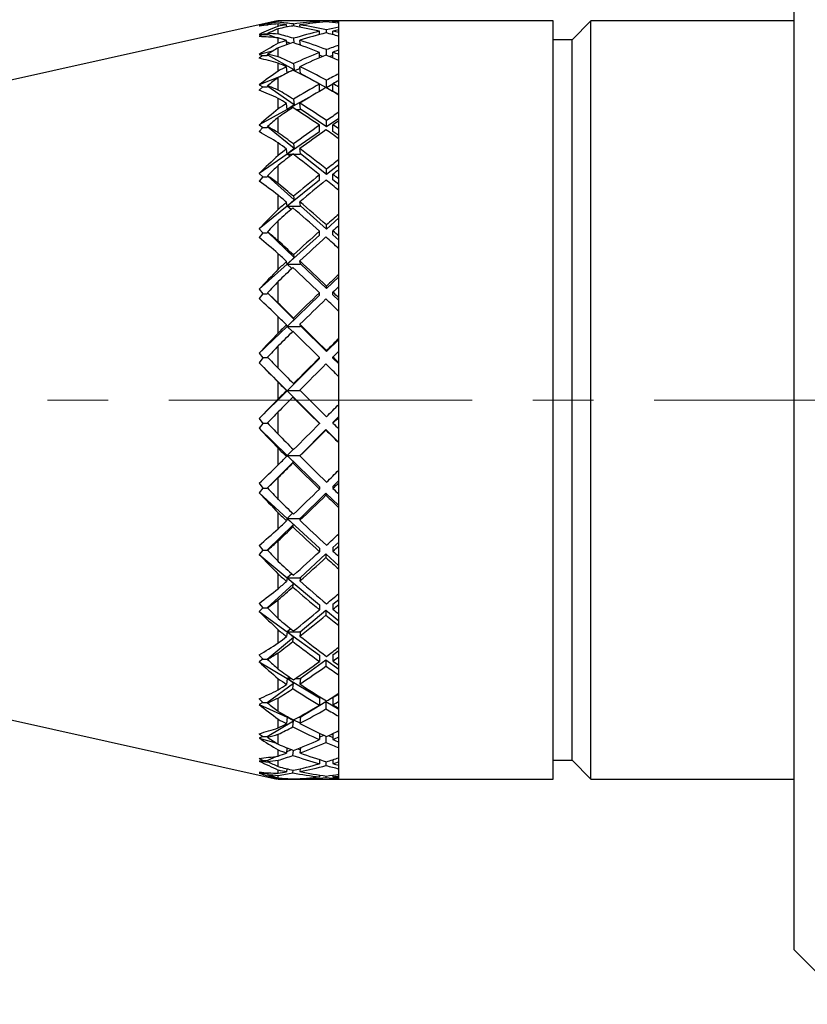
# Model space of a CAD drawing. Header units: inches. Extents: x 3 to 31.1, y 0.5 to 21.8.
# Tile 9 of 20: x 5.2 to 6.5, y 10.2 to 11.8. Entities that reach past the tile are written whole.
import ezdxf

# ---------------------------------------------------------------- set-up
doc = ezdxf.new("R2010")
doc.units = ezdxf.units.IN
doc.header["$MEASUREMENT"] = 0
doc.linetypes.add('CENTERX2', pattern=[0.8, 0.5, -0.1, 0.1, -0.1])

msp = doc.modelspace()

# ---------------------------------------------------------------- linework, layer by layer
at = {"color": 7, "linetype": 'Continuous', "lineweight": 25}
for p, q in [((6.5025, 10.2864), (6.5025, 12.0989)), ((5.6503, 11.8172), (3.882, 11.4252)), ((5.6347, 11.811), (5.6344, 11.8126)), ((5.652, 11.8151), (5.652, 11.8173)), ((5.652, 11.8084), (5.652, 11.8125)), ((5.6812, 11.8176), (5.6714, 11.8176)), ((5.752, 11.8176), (5.7042, 11.8176)), ((5.7202, 11.8147), (5.7202, 11.8164)), ((5.7317, 11.8156), (5.7317, 11.817)), ((5.7423, 11.8146), (5.7423, 11.8165)), ((6.1051, 11.8176), (5.752, 11.8176)), ((5.752, 11.2902), (5.752, 11.8176)), ((5.752, 11.8176), (5.752, 11.8176)), ((5.752, 11.8158), (5.752, 11.817)), ((5.752, 11.8068), (5.752, 11.8136)), ((6.1051, 11.2902), (6.1051, 11.8176)), ((6.1676, 11.8176), (6.1364, 11.7864)), ((6.5025, 11.8176), (6.1676, 11.8176)), ((6.1676, 11.2902), (6.1676, 11.8176)), ((5.6207, 11.8099), (5.6268, 11.8108)), ((5.6268, 11.8108), (5.6207, 11.8089)), ((5.6268, 11.8108), (5.6338, 11.8108)), ((5.6338, 11.8108), (5.6347, 11.811)), ((5.6347, 11.7951), (5.6344, 11.7966)), ((5.6356, 11.8108), (5.6347, 11.811)), ((5.652, 11.7958), (5.652, 11.8044)), ((5.666, 11.8071), (5.6657, 11.8106)), ((5.6772, 11.8122), (5.6775, 11.8087)), ((5.6882, 11.8069), (5.6878, 11.8108)), ((5.7202, 11.7948), (5.7202, 11.8002)), ((5.7317, 11.7973), (5.7317, 11.8028)), ((5.7423, 11.7946), (5.7423, 11.8004)), ((5.752, 11.798), (5.752, 11.8026)), ((5.6345, 11.7961), (5.6207, 11.7952)), ((5.6207, 11.7952), (5.6268, 11.7947)), ((5.6268, 11.7947), (5.6207, 11.7915)), ((5.6268, 11.7947), (5.6338, 11.7947)), ((5.6338, 11.7947), (5.6347, 11.7951)), ((5.6484, 11.7896), (5.6347, 11.7951)), ((5.652, 11.7805), (5.652, 11.7893)), ((5.6663, 11.7781), (5.6657, 11.7851)), ((5.6721, 11.7801), (5.6659, 11.7826)), ((5.6772, 11.7886), (5.6779, 11.781)), ((5.6886, 11.7774), (5.6878, 11.7853)), ((5.752, 11.7774), (5.752, 11.7919)), ((6.1364, 11.7864), (6.1051, 11.7864)), ((6.1364, 11.2853), (6.1364, 11.7864)), ((5.6428, 11.7674), (5.6207, 11.7622)), ((5.652, 11.7582), (5.652, 11.7729)), ((5.6885, 11.7781), (5.6872, 11.7778)), ((5.7202, 11.7566), (5.7202, 11.7654)), ((5.7317, 11.7607), (5.7317, 11.77)), ((5.7423, 11.7562), (5.7423, 11.7658)), ((5.752, 11.7619), (5.752, 11.7696)), ((5.6207, 11.7622), (5.6268, 11.7603)), ((5.6268, 11.7603), (5.6207, 11.7559)), ((5.6268, 11.7603), (5.6338, 11.7603)), ((5.6338, 11.7603), (5.6347, 11.7608)), ((5.6347, 11.7608), (5.6344, 11.7623)), ((5.6782, 11.7368), (5.6347, 11.7608)), ((5.652, 11.7348), (5.652, 11.7479)), ((5.7253, 11.7588), (5.7202, 11.7609)), ((5.7423, 11.7606), (5.7371, 11.7585)), ((5.752, 11.7303), (5.752, 11.752)), ((5.6667, 11.7315), (5.6657, 11.7415)), ((5.6782, 11.7368), (5.6769, 11.736)), ((5.6772, 11.7469), (5.6782, 11.7368)), ((5.6881, 11.7389), (5.6787, 11.7351)), ((5.6889, 11.7309), (5.6878, 11.7419)), ((5.6568, 11.7264), (5.6207, 11.7119)), ((5.652, 11.7034), (5.652, 11.7238)), ((5.6881, 11.7304), (5.6889, 11.7309)), ((5.7317, 11.7072), (5.6889, 11.7309)), ((5.7317, 11.7072), (5.7317, 11.7196)), ((5.752, 11.7084), (5.752, 11.7191)), ((5.6207, 11.7119), (5.6268, 11.7087)), ((5.6268, 11.7087), (5.6207, 11.7031)), ((5.6268, 11.7087), (5.6338, 11.7087)), ((5.6338, 11.7087), (5.6347, 11.7093)), ((5.6347, 11.7093), (5.6344, 11.7106)), ((5.6782, 11.6793), (5.6347, 11.7093)), ((5.7202, 11.7013), (5.7202, 11.7133)), ((5.7423, 11.7131), (5.7317, 11.7072)), ((5.7423, 11.7013), (5.7423, 11.7138)), ((5.752, 11.696), (5.7423, 11.7013)), ((5.652, 11.6725), (5.652, 11.6897)), ((5.7075, 11.6938), (5.6668, 11.6713)), ((5.6772, 11.6884), (5.6782, 11.6793)), ((5.752, 11.6668), (5.752, 11.6951)), ((5.6668, 11.6713), (5.6207, 11.6458)), ((5.6668, 11.6713), (5.6657, 11.6812)), ((5.6782, 11.6793), (5.6668, 11.6713)), ((5.6668, 11.6713), (5.6713, 11.6713)), ((5.6692, 11.67), (5.6668, 11.6713)), ((5.6813, 11.6713), (5.688, 11.6713)), ((5.6889, 11.672), (5.6878, 11.6818)), ((5.688, 11.6713), (5.6889, 11.672)), ((5.7317, 11.6425), (5.6889, 11.672)), ((5.652, 11.6331), (5.652, 11.6586)), ((5.752, 11.6565), (5.7317, 11.6425)), ((5.7317, 11.6425), (5.7317, 11.6533)), ((5.752, 11.6393), (5.752, 11.6527)), ((5.6207, 11.6458), (5.6268, 11.6414)), ((5.6268, 11.6414), (5.6207, 11.6349)), ((5.6268, 11.6414), (5.6338, 11.6414)), ((5.6338, 11.6414), (5.6347, 11.6421)), ((5.6347, 11.6421), (5.6344, 11.6432)), ((5.6782, 11.6071), (5.6347, 11.6421)), ((5.7202, 11.6345), (5.6668, 11.5978)), ((5.7202, 11.6345), (5.7202, 11.6454)), ((5.7423, 11.6352), (5.7423, 11.646)), ((5.752, 11.6285), (5.7423, 11.6352)), ((5.752, 11.5889), (5.752, 11.6229)), ((5.652, 11.5957), (5.652, 11.6164)), ((5.6668, 11.5978), (5.6657, 11.6061)), ((5.6782, 11.6071), (5.6668, 11.5978)), ((5.6772, 11.6147), (5.6782, 11.6071)), ((5.6889, 11.5985), (5.6878, 11.6068)), ((5.6668, 11.5978), (5.6207, 11.566)), ((5.6668, 11.5978), (5.6759, 11.5978)), ((5.6715, 11.5944), (5.6668, 11.5978)), ((5.6768, 11.5978), (5.688, 11.5978)), ((5.688, 11.5978), (5.6889, 11.5985)), ((5.7317, 11.5641), (5.6889, 11.5985)), ((5.652, 11.5495), (5.652, 11.5792)), ((5.752, 11.5804), (5.7317, 11.5641)), ((5.7317, 11.5641), (5.7317, 11.5729)), ((5.752, 11.5566), (5.752, 11.5722)), ((5.6207, 11.566), (5.6268, 11.5604)), ((5.6268, 11.5604), (5.6207, 11.5532)), ((5.6268, 11.5604), (5.6338, 11.5604)), ((5.6338, 11.5604), (5.6347, 11.5612)), ((5.6347, 11.5612), (5.6344, 11.5622)), ((5.6782, 11.5223), (5.6347, 11.5612)), ((5.7202, 11.5548), (5.6668, 11.5119)), ((5.7202, 11.5548), (5.7202, 11.5637)), ((5.7423, 11.5556), (5.7423, 11.5645)), ((5.752, 11.5477), (5.7423, 11.5556)), ((5.752, 11.4989), (5.752, 11.5376)), ((5.652, 11.5067), (5.652, 11.5301)), ((5.6782, 11.5223), (5.6668, 11.5119)), ((5.6772, 11.5283), (5.6782, 11.5223)), ((5.6668, 11.5119), (5.6207, 11.4748)), ((5.6668, 11.5119), (5.6657, 11.5185)), ((5.6668, 11.5119), (5.688, 11.5119)), ((5.6732, 11.5066), (5.6668, 11.5119)), ((5.6889, 11.5127), (5.6878, 11.5193)), ((5.688, 11.5119), (5.6889, 11.5127)), ((5.7317, 11.4744), (5.6889, 11.5127)), ((5.652, 11.4549), (5.652, 11.488)), ((5.752, 11.4926), (5.7317, 11.4744)), ((5.6207, 11.4748), (5.6268, 11.4683)), ((5.7317, 11.4744), (5.7317, 11.481)), ((5.752, 11.4629), (5.752, 11.4802)), ((5.6268, 11.4683), (5.6207, 11.4605)), ((5.6268, 11.4683), (5.6338, 11.4683)), ((5.6338, 11.4683), (5.6347, 11.4692)), ((5.6347, 11.4692), (5.6344, 11.4699)), ((5.6782, 11.4274), (5.6347, 11.4692)), ((5.7202, 11.4641), (5.6668, 11.4163)), ((5.7202, 11.4641), (5.7202, 11.4708)), ((5.7423, 11.4649), (5.7423, 11.4716)), ((5.752, 11.4562), (5.7423, 11.4649)), ((5.752, 11.3997), (5.752, 11.4419)), ((5.652, 11.4081), (5.652, 11.4337)), ((5.6782, 11.4274), (5.6668, 11.4163)), ((5.6772, 11.4316), (5.6782, 11.4274)), ((5.6668, 11.4163), (5.6207, 11.375)), ((5.6668, 11.4163), (5.6657, 11.4209)), ((5.6668, 11.4163), (5.688, 11.4163)), ((5.6745, 11.4093), (5.6668, 11.4163)), ((5.6889, 11.4172), (5.6878, 11.4218)), ((5.688, 11.4163), (5.6889, 11.4172)), ((5.7317, 11.3762), (5.6889, 11.4172)), ((5.752, 11.3956), (5.7317, 11.3762)), ((5.6207, 11.375), (5.6268, 11.3678)), ((5.652, 11.3524), (5.652, 11.3879)), ((5.7317, 11.3762), (5.7317, 11.3804)), ((5.752, 11.3609), (5.752, 11.3795)), ((5.6268, 11.3678), (5.6207, 11.3597)), ((5.6268, 11.3678), (5.6338, 11.3678)), ((5.6338, 11.3678), (5.6347, 11.3687)), ((5.6347, 11.3687), (5.6344, 11.3691)), ((5.6782, 11.3254), (5.6347, 11.3687)), ((5.7202, 11.3651), (5.6668, 11.3139)), ((5.7202, 11.3651), (5.7202, 11.3693)), ((5.7423, 11.366), (5.7423, 11.3702)), ((5.752, 11.3567), (5.7423, 11.366)), ((5.652, 11.3029), (5.652, 11.3299)), ((5.6772, 11.3277), (5.6782, 11.3254)), ((5.752, 11.2941), (5.752, 11.3386)), ((5.6668, 11.3139), (5.6207, 11.2697)), ((5.6668, 11.3139), (5.6657, 11.3164)), ((5.6782, 11.3254), (5.6668, 11.3139)), ((5.6668, 11.3139), (5.688, 11.3139)), ((5.6756, 11.3053), (5.6668, 11.3139)), ((5.6889, 11.3148), (5.6878, 11.3173)), ((5.688, 11.3139), (5.6889, 11.3148)), ((5.7317, 11.2723), (5.6889, 11.3148)), ((5.652, 11.2451), (5.652, 11.2818)), ((5.752, 11.2925), (5.7317, 11.2723)), ((5.752, 10.5676), (5.752, 11.2902)), ((6.1051, 10.5676), (6.1051, 11.2902)), ((6.1364, 10.5989), (6.1364, 11.2853)), ((6.1676, 10.5676), (6.1676, 11.2902)), ((5.6207, 11.2697), (5.6268, 11.2619)), ((5.6268, 11.2619), (5.6207, 11.2539)), ((5.6338, 11.2619), (5.6268, 11.2619)), ((5.6347, 11.2628), (5.6338, 11.2619)), ((5.7202, 11.2609), (5.6668, 11.2078)), ((5.7202, 11.2609), (5.7202, 11.2626)), ((5.7317, 11.2723), (5.7317, 11.274)), ((5.7423, 11.2618), (5.7423, 11.2635)), ((5.752, 11.2521), (5.7423, 11.2618)), ((5.752, 11.2538), (5.752, 11.2731)), ((5.6207, 11.2539), (5.6668, 11.2078)), ((5.752, 11.1855), (5.752, 11.2308)), ((5.652, 11.1944), (5.652, 11.2219)), ((5.6668, 11.2078), (5.6782, 11.2194)), ((5.6782, 11.2194), (5.6772, 11.2197)), ((5.6668, 11.2078), (5.6207, 11.162)), ((5.6657, 11.2082), (5.6668, 11.2078)), ((5.6668, 11.2078), (5.6773, 11.1972)), ((5.6668, 11.2078), (5.7202, 11.1546)), ((5.688, 11.2078), (5.6668, 11.2078)), ((5.6773, 11.1972), (5.6763, 11.1975)), ((5.6885, 11.2084), (5.688, 11.2078)), ((5.652, 11.1361), (5.652, 11.173)), ((5.7423, 11.1555), (5.752, 11.1652)), ((5.752, 11.1449), (5.752, 11.1643)), ((5.6207, 11.162), (5.6268, 11.154)), ((5.6268, 11.154), (5.6207, 11.1461)), ((5.6338, 11.154), (5.6268, 11.154)), ((5.6345, 11.1547), (5.6338, 11.154)), ((5.7202, 11.1546), (5.7202, 11.1536)), ((5.7423, 11.1555), (5.7423, 11.1546)), ((5.6207, 11.1461), (5.6668, 11.1013)), ((5.688, 11.1013), (5.7308, 11.144)), ((5.7308, 11.144), (5.7308, 11.1431)), ((5.7308, 11.144), (5.752, 11.1228)), ((5.752, 11.0771), (5.752, 11.1219)), ((5.652, 11.0858), (5.652, 11.1131)), ((5.6668, 11.1013), (5.6657, 11.0994)), ((5.6769, 11.1112), (5.6668, 11.1013)), ((5.6773, 11.0906), (5.6668, 11.1013)), ((5.6668, 11.1013), (5.7202, 11.0494)), ((5.6668, 11.1013), (5.688, 11.1013)), ((5.6889, 11.1022), (5.6878, 11.1003)), ((5.688, 11.1013), (5.6889, 11.1022)), ((5.6338, 11.0472), (5.6773, 11.0906)), ((5.6763, 11.0889), (5.6773, 11.0906)), ((5.6207, 11.0553), (5.6268, 11.0472)), ((5.652, 11.0289), (5.652, 11.0648)), ((5.7423, 11.0503), (5.752, 11.0598)), ((5.7423, 11.0503), (5.7423, 11.0468)), ((5.752, 11.0374), (5.752, 11.0563)), ((5.6268, 11.0472), (5.6207, 11.0398)), ((5.6207, 11.0398), (5.6668, 10.9976)), ((5.6268, 11.0472), (5.6338, 11.0472)), ((5.6338, 11.0472), (5.6347, 11.0481)), ((5.6347, 11.0481), (5.6344, 11.0477)), ((5.688, 10.9976), (5.7308, 11.0391)), ((5.7202, 11.0494), (5.7202, 11.0459)), ((5.7308, 11.0391), (5.752, 11.0185)), ((5.7308, 11.0391), (5.7308, 11.0356)), ((5.652, 10.9805), (5.652, 11.0066)), ((5.6758, 11.0059), (5.6668, 10.9976)), ((5.752, 10.9722), (5.752, 11.0152)), ((5.6338, 10.9449), (5.6773, 10.9872)), ((5.6668, 10.9976), (5.6657, 10.9935)), ((5.6668, 10.9976), (5.688, 10.9976)), ((5.6773, 10.9872), (5.6668, 10.9976)), ((5.6668, 10.9976), (5.7202, 10.9486)), ((5.6763, 10.9835), (5.6773, 10.9872)), ((5.6889, 10.9984), (5.6878, 10.9944)), ((5.688, 10.9976), (5.6889, 10.9984)), ((3.882, 10.96), (5.6503, 10.568)), ((5.6207, 10.9527), (5.6268, 10.9449)), ((5.652, 10.9267), (5.652, 10.9605)), ((5.7423, 10.9495), (5.752, 10.9584)), ((5.6268, 10.9449), (5.6207, 10.9381)), ((5.6207, 10.9381), (5.6668, 10.8997)), ((5.6268, 10.9449), (5.6338, 10.9449)), ((5.6338, 10.9449), (5.6347, 10.9457)), ((5.6347, 10.9457), (5.6344, 10.9451)), ((5.688, 10.8997), (5.7308, 10.9389)), ((5.7202, 10.9486), (5.7202, 10.9426)), ((5.7308, 10.9389), (5.752, 10.9195)), ((5.7308, 10.9389), (5.7308, 10.933)), ((5.7423, 10.9495), (5.7423, 10.9435)), ((5.752, 10.9346), (5.752, 10.9524)), ((5.652, 10.8817), (5.652, 10.9058)), ((5.6745, 10.9063), (5.6668, 10.8997)), ((5.752, 10.8739), (5.752, 10.9138)), ((5.6338, 10.8501), (5.6773, 10.8899)), ((5.6668, 10.8997), (5.6657, 10.8937)), ((5.6668, 10.8997), (5.688, 10.8997)), ((5.6773, 10.8899), (5.6668, 10.8997)), ((5.6668, 10.8997), (5.7202, 10.8553)), ((5.6763, 10.8844), (5.6773, 10.8899)), ((5.6889, 10.9005), (5.6878, 10.8945)), ((5.688, 10.8997), (5.6889, 10.9005)), ((5.6207, 10.8575), (5.6268, 10.8501)), ((5.652, 10.8325), (5.652, 10.8633)), ((5.7202, 10.8553), (5.7202, 10.847)), ((5.7423, 10.856), (5.752, 10.8641)), ((5.7423, 10.856), (5.7423, 10.8477)), ((5.752, 10.8397), (5.752, 10.8559)), ((5.6268, 10.8501), (5.6207, 10.8442)), ((5.6207, 10.8442), (5.6668, 10.8108)), ((5.6268, 10.8501), (5.6338, 10.8501)), ((5.6338, 10.8501), (5.6347, 10.8507)), ((5.6347, 10.8507), (5.6344, 10.8499)), ((5.688, 10.8108), (5.7308, 10.8464)), ((5.7308, 10.8464), (5.752, 10.8287)), ((5.7308, 10.8464), (5.7308, 10.8382)), ((5.652, 10.7922), (5.652, 10.8138)), ((5.6668, 10.8108), (5.6657, 10.8029)), ((5.673, 10.8154), (5.6668, 10.8108)), ((5.6668, 10.8108), (5.688, 10.8108)), ((5.6773, 10.8019), (5.6668, 10.8108)), ((5.6668, 10.8108), (5.7202, 10.7721)), ((5.6889, 10.8115), (5.6878, 10.8036)), ((5.688, 10.8108), (5.6889, 10.8115)), ((5.752, 10.7854), (5.752, 10.8209)), ((5.6338, 10.7657), (5.6773, 10.8019)), ((5.6763, 10.7946), (5.6773, 10.8019)), ((5.652, 10.7493), (5.652, 10.7761)), ((5.7423, 10.7728), (5.752, 10.7798)), ((5.6268, 10.7657), (5.6207, 10.7609)), ((5.6207, 10.7609), (5.6668, 10.7335)), ((5.6268, 10.7657), (5.6338, 10.7657)), ((5.6338, 10.7657), (5.6347, 10.7662)), ((5.6347, 10.7662), (5.6344, 10.7652)), ((5.688, 10.7335), (5.7308, 10.7645)), ((5.7202, 10.7721), (5.7202, 10.7618)), ((5.7308, 10.7645), (5.752, 10.7491)), ((5.7308, 10.7645), (5.7308, 10.7542)), ((5.7423, 10.7728), (5.7423, 10.7625)), ((5.752, 10.7555), (5.752, 10.7696)), ((5.6338, 10.6942), (5.6773, 10.7257)), ((5.652, 10.715), (5.652, 10.7332)), ((5.6668, 10.7335), (5.6657, 10.724)), ((5.671, 10.736), (5.6668, 10.7335)), ((5.6668, 10.7335), (5.6746, 10.7335)), ((5.6773, 10.7257), (5.6668, 10.7335)), ((5.6668, 10.7335), (5.7202, 10.7018)), ((5.6763, 10.717), (5.6773, 10.7257)), ((5.6798, 10.7335), (5.688, 10.7335)), ((5.6889, 10.734), (5.6878, 10.7246)), ((5.688, 10.7335), (5.6889, 10.734)), ((5.752, 10.7093), (5.752, 10.7393)), ((5.6207, 10.7001), (5.6268, 10.6942)), ((5.6268, 10.6942), (5.6207, 10.6906)), ((5.6268, 10.6942), (5.6338, 10.6942)), ((5.6338, 10.6942), (5.6347, 10.6946)), ((5.6347, 10.6946), (5.6344, 10.6934)), ((5.652, 10.6795), (5.652, 10.7015)), ((5.688, 10.6701), (5.7308, 10.6955)), ((5.7202, 10.7018), (5.7202, 10.6897)), ((5.7308, 10.6955), (5.752, 10.6829)), ((5.7308, 10.6955), (5.7308, 10.6835)), ((5.7423, 10.7023), (5.752, 10.7081)), ((5.7423, 10.7023), (5.7423, 10.6903)), ((5.752, 10.6845), (5.752, 10.6961)), ((5.6207, 10.6906), (5.6668, 10.6701)), ((5.6338, 10.6379), (5.6773, 10.6638)), ((5.652, 10.6522), (5.652, 10.6666)), ((5.6668, 10.6701), (5.6657, 10.6593)), ((5.6678, 10.6706), (5.6668, 10.6701)), ((5.6668, 10.6701), (5.6686, 10.6701)), ((5.6668, 10.6701), (5.6767, 10.6657)), ((5.6773, 10.6638), (5.6668, 10.6701)), ((5.6763, 10.6538), (5.6773, 10.6638)), ((5.6773, 10.6654), (5.6879, 10.6607)), ((5.6858, 10.6701), (5.688, 10.6701)), ((5.6889, 10.6705), (5.6878, 10.6598)), ((5.688, 10.6701), (5.6889, 10.6705)), ((5.752, 10.6478), (5.752, 10.6715)), ((5.6207, 10.6427), (5.6268, 10.6379)), ((5.6268, 10.6379), (5.6207, 10.6356)), ((5.6207, 10.6356), (5.648, 10.6279)), ((5.6268, 10.6379), (5.6338, 10.6379)), ((5.6338, 10.6379), (5.6347, 10.6382)), ((5.6347, 10.6382), (5.6344, 10.6368)), ((5.652, 10.6253), (5.652, 10.6418)), ((5.7202, 10.6436), (5.7202, 10.6329)), ((5.7202, 10.6369), (5.7274, 10.6401)), ((5.7308, 10.6386), (5.7308, 10.6283)), ((5.7351, 10.6397), (5.7423, 10.6365)), ((5.7423, 10.6431), (5.7423, 10.6333)), ((5.752, 10.6291), (5.752, 10.6377)), ((5.652, 10.6059), (5.652, 10.616)), ((5.6665, 10.6193), (5.6657, 10.6108)), ((5.6659, 10.6127), (5.674, 10.6164)), ((5.6763, 10.607), (5.6771, 10.6152)), ((5.684, 10.6177), (5.6883, 10.6165)), ((5.6886, 10.6196), (5.6878, 10.6111)), ((5.752, 10.6029), (5.752, 10.6195)), ((5.6207, 10.6021), (5.6268, 10.5985)), ((5.6268, 10.5985), (5.6207, 10.5976)), ((5.6207, 10.5976), (5.6372, 10.5957)), ((5.6268, 10.5985), (5.6338, 10.5985)), ((5.6338, 10.5985), (5.6498, 10.6056)), ((5.6338, 10.5985), (5.6347, 10.5986)), ((5.6347, 10.5986), (5.6344, 10.5971)), ((5.652, 10.5884), (5.652, 10.5989)), ((5.7202, 10.6), (5.7202, 10.5931)), ((5.7308, 10.5968), (5.7308, 10.5902)), ((5.7423, 10.5998), (5.7423, 10.5934)), ((5.752, 10.5907), (5.752, 10.5962)), ((6.1051, 10.5989), (6.1364, 10.5989)), ((6.1364, 10.5989), (6.1676, 10.5676)), ((5.6207, 10.5794), (5.6268, 10.5771)), ((5.652, 10.5774), (5.652, 10.5829)), ((5.6661, 10.5849), (5.6657, 10.58)), ((5.6763, 10.578), (5.6767, 10.5825)), ((5.6882, 10.5849), (5.6878, 10.5802)), ((5.752, 10.5759), (5.752, 10.5849)), ((5.6268, 10.5771), (5.6207, 10.5776)), ((5.6268, 10.5771), (5.6338, 10.5771)), ((5.6338, 10.5771), (5.6375, 10.5781)), ((5.6338, 10.5771), (5.6347, 10.577)), ((5.6347, 10.577), (5.6344, 10.5755)), ((5.652, 10.5698), (5.652, 10.574)), ((5.652, 10.5676), (5.652, 10.5683)), ((5.6658, 10.5688), (5.6657, 10.5678)), ((5.6714, 10.5676), (5.6812, 10.5676)), ((5.6763, 10.5676), (5.6764, 10.5682)), ((5.6879, 10.5688), (5.6878, 10.5678)), ((5.7042, 10.5676), (5.752, 10.5676)), ((5.7202, 10.5745), (5.7202, 10.5715)), ((5.7308, 10.5731), (5.7308, 10.5704)), ((5.7423, 10.5744), (5.7423, 10.5716)), ((5.752, 10.5706), (5.752, 10.5728)), ((5.752, 10.5676), (5.752, 10.5688)), ((5.752, 10.5676), (6.1051, 10.5676)), ((6.1676, 10.5676), (6.5025, 10.5676)), ((6.5025, 10.2864), (6.5921, 10.1967))]:
    msp.add_line(p, q, dxfattribs=at)
at = {"color": 7, "linetype": 'CENTERX2', "lineweight": 18}
msp.add_line((11.5716, 11.1926), (3.041, 11.1926), dxfattribs=at)
at = {"color": 7, "linetype": 'Continuous', "lineweight": 25}
for centre, major_axis, ratio, start_param, end_param in [((5.8694, 11.1759), (0.5472, -0.4412), 0.888781, 2.521494, 2.571083), ((5.8694, 11.1576), (0.5494, -0.4977), 0.781668, 2.515812, 2.565401), ((5.8917, 11.1758), (0.5512, -0.4445), 0.888781, 2.553951, 2.581787), ((5.8936, 11.1573), (0.5538, -0.5017), 0.781668, 2.551068, 2.578918), ((5.7414, 11.1926), (0.466, -0.466), 0.893701, 2.412268, 2.443613), ((5.7202, 11.1926), (0.466, -0.466), 0.893701, 2.39519, 2.409397), ((5.7432, 11.1926), (0.4911, -0.4911), 0.787284, 2.343509, 2.384189), ((5.7202, 11.1926), (0.4911, -0.4911), 0.787284, 2.325002, 2.347012), ((5.7202, 11.1926), (0.4555, 0.4555), 0.939483, 0.816591, 0.88535), ((5.7202, 11.1926), (0.4555, -0.4555), 0.939483, 2.325002, 2.387387), ((5.7414, 11.1926), (0.4555, 0.4555), 0.939483, 0.833562, 0.902386), ((5.7432, 11.1926), (0.4555, -0.4555), 0.939483, 2.343439, 2.40586), ((5.7202, 11.1926), (0.4555, -0.4555), 0.939483, 2.274039, 2.30803), ((5.7202, 11.1926), (0.4555, 0.4555), 0.939483, 0.765628, 0.798154), ((5.7414, 11.1926), (0.4555, 0.4555), 0.939483, 0.79959, 0.815125), ((5.7432, 11.1926), (0.4555, -0.4555), 0.939483, 2.310932, 2.326467), ((5.8694, 11.2019), (0.5679, 0.3872), 0.933544, 1.332894, 1.382483), ((5.8917, 11.202), (0.5721, 0.39), 0.933544, 1.365351, 1.393187), ((5.8936, 11.1324), (0.578, -0.5489), 0.647714, 2.486373, 2.514222), ((5.7202, 11.1926), (0.4555, 0.4555), 0.939483, 0.903857, 0.925867), ((5.7414, 11.1926), (0.4555, 0.4555), 0.939483, 0.920893, 0.960083), ((5.7202, 11.1926), (0.4911, -0.4911), 0.787284, 2.237735, 2.307966), ((5.7202, 11.1926), (0.4911, 0.4911), 0.787284, 0.903857, 0.972616), ((5.7432, 11.1926), (0.4911, -0.4911), 0.787284, 2.256173, 2.326473), ((5.7414, 11.1926), (0.4911, 0.4911), 0.787284, 0.920829, 0.989653), ((5.7202, 11.1926), (0.4911, -0.4911), 0.787284, 2.186772, 2.220764), ((5.7202, 11.1926), (0.4911, 0.4911), 0.787284, 0.852894, 0.88542), ((5.7414, 11.1926), (0.4911, 0.4911), 0.787284, 0.886856, 0.902392), ((5.7432, 11.1926), (0.4911, -0.4911), 0.787284, 2.223666, 2.239201), ((5.8694, 11.1329), (0.5734, -0.5446), 0.647714, 2.451116, 2.500705), ((5.8694, 11.2276), (0.5494, 0.4977), 0.781668, 1.283461, 1.33305), ((5.7432, 11.1926), (0.5229, -0.5229), 0.654701, 2.256243, 2.296923), ((5.7202, 11.1926), (0.5229, -0.5229), 0.654701, 2.237735, 2.259745), ((5.7202, 11.1926), (0.4911, 0.4911), 0.787284, 0.991124, 1.013133), ((5.7414, 11.1926), (0.4911, 0.4911), 0.787284, 1.00816, 1.047349), ((5.7202, 11.1926), (0.5229, -0.5229), 0.654701, 2.150469, 2.220699), ((5.7432, 11.1926), (0.5229, -0.5229), 0.654701, 2.168906, 2.239207), ((5.8917, 11.2279), (0.5534, 0.5014), 0.781668, 1.315918, 1.343754), ((5.7202, 11.1926), (0.5229, 0.5229), 0.654701, 0.991124, 1.059883), ((5.7202, 11.1926), (0.5229, 0.5229), 0.654701, 0.940161, 0.972687), ((5.7414, 11.1926), (0.5229, 0.5229), 0.654701, 0.974123, 0.989658), ((5.7432, 11.1926), (0.5229, -0.5229), 0.654701, 2.1364, 2.151934), ((5.8694, 11.1101), (0.599, -0.5808), 0.528853, 2.373464, 2.423053), ((5.8936, 11.1094), (0.6038, -0.5855), 0.528853, 2.40872, 2.43657), ((5.7432, 11.1926), (0.5507, -0.5507), 0.536483, 2.168977, 2.209657), ((5.7202, 11.1926), (0.5507, -0.5507), 0.536483, 2.150469, 2.172479), ((5.7414, 11.1926), (0.5229, 0.5229), 0.654701, 1.008095, 1.076919), ((5.7202, 11.1926), (0.5229, -0.5229), 0.654701, 2.099506, 2.133498), ((5.8694, 11.2523), (0.5734, 0.5446), 0.647714, 1.348156, 1.397745), ((5.7202, 11.1926), (0.5229, 0.5229), 0.654701, 1.07839, 1.1004), ((5.7414, 11.1926), (0.5229, 0.5229), 0.654701, 1.095426, 1.134616), ((5.7202, 11.1926), (0.5507, -0.5507), 0.536483, 2.063202, 2.133433), ((5.7432, 11.1926), (0.5507, -0.5507), 0.536483, 2.08164, 2.15194), ((5.8917, 11.2527), (0.5776, 0.5486), 0.647714, 1.380614, 1.40845), ((5.7202, 11.1926), (0.5507, 0.5507), 0.536483, 1.027427, 1.059953), ((5.7414, 11.1926), (0.5507, 0.5507), 0.536483, 1.061389, 1.076925), ((5.8694, 11.0897), (0.6221, -0.6106), 0.42138, 2.291785, 2.341374), ((5.8936, 11.0889), (0.6271, -0.6154), 0.42138, 2.327041, 2.354891), ((5.7432, 11.1926), (0.5744, -0.5744), 0.428865, 2.08171, 2.12239), ((5.7202, 11.1926), (0.5507, 0.5507), 0.536483, 1.07839, 1.147149), ((5.7414, 11.1926), (0.5507, 0.5507), 0.536483, 1.095362, 1.164186), ((5.7202, 11.1926), (0.5507, -0.5507), 0.536483, 2.012239, 2.046231), ((5.7432, 11.1926), (0.5507, -0.5507), 0.536483, 2.049133, 2.064668), ((5.7202, 11.1926), (0.5744, -0.5744), 0.428865, 2.063202, 2.085212), ((5.8694, 11.2751), (0.599, 0.5808), 0.528853, 1.425809, 1.475397), ((5.7202, 11.1926), (0.5507, 0.5507), 0.536483, 1.165657, 1.187666), ((5.7414, 11.1926), (0.5507, 0.5507), 0.536483, 1.182693, 1.221882), ((5.7202, 11.1926), (0.5744, -0.5744), 0.428865, 1.975936, 2.046166), ((5.7432, 11.1926), (0.5744, -0.5744), 0.428865, 1.994373, 2.064674), ((5.7202, 11.1926), (0.5744, 0.5744), 0.428865, 1.114693, 1.14722), ((5.8917, 11.2758), (0.6034, 0.5851), 0.528853, 1.458266, 1.486102), ((5.7414, 11.1926), (0.5744, 0.5744), 0.428865, 1.148656, 1.164191), ((5.8694, 11.0725), (0.6414, -0.6345), 0.322383, 2.208368, 2.257957), ((5.8936, 11.0716), (0.6465, -0.6396), 0.322383, 2.243625, 2.271474), ((5.7202, 11.1926), (0.5744, 0.5744), 0.428865, 1.165657, 1.234416), ((5.7414, 11.1926), (0.5744, 0.5744), 0.428865, 1.182628, 1.251452), ((5.7202, 11.1926), (0.5744, -0.5744), 0.428865, 1.924973, 1.958965), ((5.7432, 11.1926), (0.5744, -0.5744), 0.428865, 1.961867, 1.977402), ((5.7432, 11.1926), (0.5937, -0.5937), 0.329031, 1.994444, 2.035124), ((5.7202, 11.1926), (0.5937, -0.5937), 0.329031, 1.975936, 1.997946), ((5.7202, 11.1926), (0.5744, 0.5744), 0.428865, 1.252923, 1.274933), ((5.7432, 11.1926), (0.5937, -0.5937), 0.329031, 1.907107, 1.977407), ((5.8694, 11.2955), (0.6221, 0.6106), 0.42138, 1.507487, 1.557076), ((5.7414, 11.1926), (0.5744, 0.5744), 0.428865, 1.269959, 1.309149), ((5.7202, 11.1926), (0.5937, -0.5937), 0.329031, 1.88867, 1.9589), ((5.7202, 11.1926), (0.5937, 0.5937), 0.329031, 1.20196, 1.234486), ((5.8917, 11.2962), (0.6267, 0.615), 0.42138, 1.539945, 1.567781), ((5.7414, 11.1926), (0.5937, 0.5937), 0.329031, 1.235922, 1.251458), ((5.8694, 11.059), (0.6563, -0.6528), 0.229529, 2.124075, 2.173664), ((5.8936, 11.0579), (0.6616, -0.658), 0.229529, 2.159331, 2.187181), ((5.7202, 11.1926), (0.5937, 0.5937), 0.329031, 1.252923, 1.321682), ((5.7414, 11.1926), (0.5937, 0.5937), 0.329031, 1.269894, 1.338718), ((5.7202, 11.1926), (0.5937, -0.5937), 0.329031, 1.837706, 1.871698), ((5.7432, 11.1926), (0.5937, -0.5937), 0.329031, 1.8746, 1.890135), ((5.7432, 11.1926), (0.6085, -0.6085), 0.234783, 1.907177, 1.947857), ((5.7202, 11.1926), (0.6085, -0.6085), 0.234783, 1.88867, 1.910679), ((5.8694, 11.3127), (0.6414, 0.6345), 0.322383, 1.590904, 1.640493), ((5.7202, 11.1926), (0.5937, 0.5937), 0.329031, 1.34019, 1.362199), ((5.7414, 11.1926), (0.5937, 0.5937), 0.329031, 1.357226, 1.396415), ((5.7202, 11.1926), (0.6085, -0.6085), 0.234783, 1.801403, 1.871633), ((5.7432, 11.1926), (0.6085, -0.6085), 0.234783, 1.81984, 1.890141), ((5.8917, 11.3136), (0.6461, 0.6392), 0.322383, 1.623362, 1.651198), ((5.7202, 11.1926), (0.6085, 0.6085), 0.234783, 1.289226, 1.321752), ((5.7414, 11.1926), (0.6085, 0.6085), 0.234783, 1.323189, 1.338724), ((5.8694, 11.0495), (0.6666, -0.6653), 0.14088, 2.039312, 2.088901), ((5.8936, 11.0483), (0.672, -0.6706), 0.14088, 2.074569, 2.102418), ((5.7202, 11.1926), (0.6085, 0.6085), 0.234783, 1.34019, 1.408948), ((5.7414, 11.1926), (0.6085, 0.6085), 0.234783, 1.357161, 1.425985), ((5.7202, 11.1926), (0.6085, -0.6085), 0.234783, 1.75044, 1.784432), ((5.7432, 11.1926), (0.6085, -0.6085), 0.234783, 1.787334, 1.802869), ((5.7432, 11.1926), (0.6186, -0.6186), 0.14433, 1.819911, 1.860591), ((5.7202, 11.1926), (0.6186, -0.6186), 0.14433, 1.801403, 1.823413), ((5.8694, 11.3263), (0.6563, 0.6528), 0.229529, 1.675198, 1.724786), ((5.7202, 11.1926), (0.6085, 0.6085), 0.234783, 1.427456, 1.449466), ((5.7414, 11.1926), (0.6085, 0.6085), 0.234783, 1.444492, 1.483681), ((5.7202, 11.1926), (0.6186, -0.6186), 0.14433, 1.714137, 1.784367), ((5.7432, 11.1926), (0.6186, -0.6186), 0.14433, 1.732574, 1.802874), ((5.7202, 11.1926), (0.6186, 0.6186), 0.14433, 1.376493, 1.409019), ((5.8917, 11.3272), (0.6611, 0.6576), 0.229529, 1.707655, 1.735491), ((5.7414, 11.1926), (0.6186, 0.6186), 0.14433, 1.410455, 1.425991), ((5.8694, 11.0443), (0.6722, -0.672), 0.054744, 1.954309, 2.003898), ((5.8936, 11.0431), (0.6776, -0.6773), 0.054744, 1.989565, 2.017415), ((5.7202, 11.1926), (0.6186, 0.6186), 0.14433, 1.427456, 1.496215), ((5.7414, 11.1926), (0.6186, 0.6186), 0.14433, 1.444427, 1.513251), ((5.7202, 11.1926), (0.6186, -0.6186), 0.14433, 1.663173, 1.697165), ((5.7432, 11.1926), (0.6186, -0.6186), 0.14433, 1.700067, 1.715602), ((5.7432, 11.1926), (0.624, -0.624), 0.056133, 1.732644, 1.773324), ((5.7202, 11.1926), (0.624, -0.624), 0.056133, 1.714137, 1.736146), ((5.7202, 11.1926), (0.6186, 0.6186), 0.14433, 1.514722, 1.536732), ((5.7432, 11.1926), (0.624, -0.624), 0.056133, 1.645307, 1.715608), ((5.8694, 11.3358), (0.6666, 0.6653), 0.14088, 1.75996, 1.809549), ((5.7414, 11.1926), (0.6186, 0.6186), 0.14433, 1.531759, 1.570948), ((5.7202, 11.1926), (0.624, -0.624), 0.056133, 1.62687, 1.6971), ((5.7202, 11.1926), (0.624, 0.624), 0.056133, 1.463759, 1.496285), ((5.8917, 11.3368), (0.6715, 0.6702), 0.14088, 1.792418, 1.820254), ((5.8936, 11.0425), (0.6783, -0.6782), 0.030428, 4.350859, 4.378708), ((5.7202, 11.1926), (0.624, 0.624), 0.056133, 1.514722, 1.583481), ((5.7414, 11.1926), (0.624, 0.624), 0.056133, 1.497722, 1.513257), ((5.7432, 11.1926), (0.624, -0.624), 0.056133, 1.612801, 1.628336), ((5.8694, 11.0437), (0.6729, -0.6728), 0.030428, 4.364376, 4.413964), ((5.7432, 11.1926), (0.6247, -0.6247), 0.031203, 4.597128, 4.637808), ((5.7414, 11.1926), (0.624, 0.624), 0.056133, 1.531694, 1.600518), ((5.7202, 11.1926), (0.624, -0.624), 0.056133, 1.575907, 1.609899), ((5.7202, 11.1926), (0.6247, -0.6247), 0.031203, 4.634305, 4.656315), ((5.7202, 11.1926), (0.624, 0.624), 0.056133, 1.601989, 1.623999), ((5.7414, 11.1926), (0.624, 0.624), 0.056133, 1.619025, 1.658214), ((5.7202, 11.1926), (0.6247, -0.6247), 0.031203, 4.673351, 4.743582), ((5.7432, 11.1926), (0.6247, -0.6247), 0.031203, 4.654844, 4.725144), ((5.8694, 11.3409), (0.6722, 0.672), 0.054744, 1.844964, 1.894552), ((5.7202, 11.1926), (0.6247, 0.6247), 0.031203, 4.699633, 4.73216), ((5.8917, 11.342), (0.6771, 0.6769), 0.054744, 1.877421, 1.905257), ((5.7414, 11.1926), (0.6247, 0.6247), 0.031203, 4.682662, 4.698197), ((5.8936, 11.0464), (0.6741, -0.6731), 0.116134, 4.4359, 4.46375), ((5.7202, 11.1926), (0.6247, 0.6247), 0.031203, 4.612437, 4.681196), ((5.7432, 11.1926), (0.6247, -0.6247), 0.031203, 4.742116, 4.757651), ((5.8694, 11.0475), (0.6687, -0.6678), 0.116134, 4.449417, 4.499006), ((5.7432, 11.1926), (0.6206, -0.6206), 0.119016, 4.684394, 4.725074), ((5.7414, 11.1926), (0.6247, 0.6247), 0.031203, 4.595401, 4.664225), ((5.7202, 11.1926), (0.6247, -0.6247), 0.031203, 4.760553, 4.794545), ((5.7202, 11.1926), (0.6206, -0.6206), 0.119016, 4.721572, 4.743582), ((5.7202, 11.1926), (0.6247, 0.6247), 0.031203, 4.57192, 4.59393), ((5.7432, 11.1926), (0.6206, -0.6206), 0.119016, 4.74211, 4.812411), ((5.8694, 11.3416), (0.6729, 0.6728), 0.030428, 4.303545, 4.353133), ((5.7414, 11.1926), (0.6247, 0.6247), 0.031203, 4.537704, 4.576894), ((5.7202, 11.1926), (0.6206, -0.6206), 0.119016, 4.760618, 4.830848), ((5.7202, 11.1926), (0.6206, 0.6206), 0.119016, 4.612367, 4.644893), ((5.8917, 11.3427), (0.6778, 0.6778), 0.030428, 4.29284, 4.320676), ((5.7414, 11.1926), (0.6206, 0.6206), 0.119016, 4.595395, 4.610931), ((5.8694, 11.0558), (0.6597, -0.6569), 0.203902, 4.534267, 4.583856), ((5.8936, 11.0547), (0.665, -0.6622), 0.203902, 4.520751, 4.5486), ((5.7202, 11.1926), (0.6206, 0.6206), 0.119016, 4.525171, 4.59393), ((5.7414, 11.1926), (0.6206, 0.6206), 0.119016, 4.508135, 4.576959), ((5.7202, 11.1926), (0.6206, -0.6206), 0.119016, 4.847819, 4.881811), ((5.7432, 11.1926), (0.6206, -0.6206), 0.119016, 4.829383, 4.844917), ((5.7432, 11.1926), (0.6118, -0.6118), 0.208678, 4.771661, 4.81234), ((5.7202, 11.1926), (0.6118, -0.6118), 0.208678, 4.808838, 4.830848), ((5.7202, 11.1926), (0.6206, 0.6206), 0.119016, 4.484654, 4.506663), ((5.7432, 11.1926), (0.6118, -0.6118), 0.208678, 4.829377, 4.899677), ((5.8694, 11.3377), (0.6687, 0.6678), 0.116134, 4.218503, 4.268092), ((5.7414, 11.1926), (0.6206, 0.6206), 0.119016, 4.450438, 4.489627), ((5.7202, 11.1926), (0.6118, -0.6118), 0.208678, 4.847884, 4.918115), ((5.7202, 11.1926), (0.6118, 0.6118), 0.208678, 4.525101, 4.557627), ((5.8917, 11.3388), (0.6736, 0.6727), 0.116134, 4.207799, 4.235635), ((5.8694, 11.0683), (0.6461, -0.6403), 0.295373, 4.618725, 4.668314), ((5.8936, 11.0673), (0.6512, -0.6454), 0.295373, 4.605208, 4.633058), ((5.7202, 11.1926), (0.6118, 0.6118), 0.208678, 4.437905, 4.506663), ((5.7414, 11.1926), (0.6118, 0.6118), 0.208678, 4.508129, 4.523664), ((5.7432, 11.1926), (0.6118, -0.6118), 0.208678, 4.916649, 4.932184), ((5.7432, 11.1926), (0.5984, -0.5984), 0.301674, 4.858927, 4.899607), ((5.7414, 11.1926), (0.6118, 0.6118), 0.208678, 4.420868, 4.489692), ((5.7202, 11.1926), (0.6118, -0.6118), 0.208678, 4.935086, 4.969078), ((5.7202, 11.1926), (0.5984, -0.5984), 0.301674, 4.896105, 4.918115), ((5.7202, 11.1926), (0.6118, 0.6118), 0.208678, 4.397387, 4.419397), ((5.7432, 11.1926), (0.5984, -0.5984), 0.301674, 4.916643, 4.986944), ((5.8694, 11.3294), (0.6597, 0.6569), 0.203902, 4.133653, 4.183242), ((5.7414, 11.1926), (0.6118, 0.6118), 0.208678, 4.363172, 4.402361), ((5.7202, 11.1926), (0.5984, -0.5984), 0.301674, 4.935151, 5.005381), ((5.7202, 11.1926), (0.5984, 0.5984), 0.301674, 4.437834, 4.47036), ((5.8917, 11.3304), (0.6646, 0.6617), 0.203902, 4.122948, 4.150784), ((5.7414, 11.1926), (0.5984, 0.5984), 0.301674, 4.420862, 4.436398), ((5.8694, 11.0845), (0.628, -0.618), 0.392401, 4.702451, 4.75204), ((5.8936, 11.0836), (0.633, -0.6229), 0.392401, 4.688935, 4.716784), ((5.7202, 11.1926), (0.5984, 0.5984), 0.301674, 4.350638, 4.419397), ((5.7432, 11.1926), (0.5984, -0.5984), 0.301674, 5.003915, 5.01945), ((5.7432, 11.1926), (0.5804, -0.5804), 0.399712, 4.946193, 4.986873), ((5.7414, 11.1926), (0.5984, 0.5984), 0.301674, 4.333602, 4.402426), ((5.7202, 11.1926), (0.5984, -0.5984), 0.301674, 5.022352, 5.056344), ((5.7202, 11.1926), (0.5804, -0.5804), 0.399712, 4.983371, 5.005381), ((5.8694, 11.317), (0.6461, 0.6403), 0.295373, 4.049195, 4.098784), ((5.7202, 11.1926), (0.5984, 0.5984), 0.301674, 4.310121, 4.332131), ((5.7414, 11.1926), (0.5984, 0.5984), 0.301674, 4.275905, 4.315094), ((5.7202, 11.1926), (0.5804, -0.5804), 0.399712, 5.022417, 5.092647), ((5.7432, 11.1926), (0.5804, -0.5804), 0.399712, 5.00391, 5.07421), ((5.8917, 11.3179), (0.6508, 0.645), 0.295373, 4.038491, 4.066326), ((5.7202, 11.1926), (0.5804, 0.5804), 0.399712, 4.350568, 4.383094), ((5.8694, 11.104), (0.6059, -0.5899), 0.49719, 4.784764, 4.834353), ((5.8936, 11.1033), (0.6108, -0.5946), 0.49719, 4.771247, 4.799096), ((5.7202, 11.1926), (0.5804, 0.5804), 0.399712, 4.263372, 4.332131), ((5.7414, 11.1926), (0.5804, 0.5804), 0.399712, 4.333596, 4.349131), ((5.7432, 11.1926), (0.5804, -0.5804), 0.399712, 5.091182, 5.106717), ((5.7432, 11.1926), (0.5579, -0.5579), 0.504856, 5.03346, 5.07414), ((5.7414, 11.1926), (0.5804, 0.5804), 0.399712, 4.246335, 4.315159), ((5.7202, 11.1926), (0.5804, -0.5804), 0.399712, 5.109619, 5.143611), ((5.7202, 11.1926), (0.5579, -0.5579), 0.504856, 5.070638, 5.092647), ((5.8694, 11.3007), (0.628, 0.618), 0.392401, 3.965469, 4.015058), ((5.7202, 11.1926), (0.5804, 0.5804), 0.399712, 4.222854, 4.244864), ((5.7414, 11.1926), (0.5804, 0.5804), 0.399712, 4.188639, 4.227828), ((5.7202, 11.1926), (0.5579, -0.5579), 0.504856, 5.109684, 5.179914), ((5.7432, 11.1926), (0.5579, -0.5579), 0.504856, 5.091176, 5.161477), ((5.7202, 11.1926), (0.5579, 0.5579), 0.504856, 4.263301, 4.295827), ((5.8917, 11.3015), (0.6326, 0.6225), 0.392401, 3.954764, 3.9826), ((5.8936, 11.1257), (0.5855, -0.5601), 0.612464, 4.850463, 4.878312), ((5.7414, 11.1926), (0.5579, 0.5579), 0.504856, 4.24633, 4.261865), ((5.8694, 11.1262), (0.5808, -0.5557), 0.612464, 4.863979, 4.913568), ((5.7432, 11.1926), (0.5313, -0.5313), 0.619717, 5.120726, 5.161406), ((5.7202, 11.1926), (0.5579, 0.5579), 0.504856, 4.176105, 4.244864), ((5.7414, 11.1926), (0.5579, 0.5579), 0.504856, 4.159069, 4.227893), ((5.7202, 11.1926), (0.5579, -0.5579), 0.504856, 5.196885, 5.230877), ((5.7432, 11.1926), (0.5579, -0.5579), 0.504856, 5.178448, 5.193983), ((5.7202, 11.1926), (0.5313, -0.5313), 0.619717, 5.157904, 5.179914), ((5.8694, 11.2812), (0.6059, 0.5899), 0.49719, 3.883157, 3.932745), ((5.7202, 11.1926), (0.5579, 0.5579), 0.504856, 4.135588, 4.157598), ((5.7414, 11.1926), (0.5579, 0.5579), 0.504856, 4.101372, 4.140561), ((5.7202, 11.1926), (0.5313, -0.5313), 0.619717, 5.19695, 5.26718), ((5.7432, 11.1926), (0.5313, -0.5313), 0.619717, 5.178443, 5.248743), ((5.7202, 11.1926), (0.5313, 0.5313), 0.619717, 4.176035, 4.208561), ((5.8694, 11.1504), (0.5555, -0.5128), 0.741691, 4.934381, 4.98397), ((5.8917, 11.2819), (0.6104, 0.5943), 0.49719, 3.872452, 3.900288), ((5.8936, 11.1501), (0.5599, -0.5169), 0.741691, 4.920865, 4.948714), ((5.7202, 11.1926), (0.5313, 0.5313), 0.619717, 4.088839, 4.157598), ((5.7414, 11.1926), (0.5313, 0.5313), 0.619717, 4.071802, 4.140626), ((5.7202, 11.1926), (0.5313, -0.5313), 0.619717, 5.284152, 5.318144), ((5.7414, 11.1926), (0.5313, 0.5313), 0.619717, 4.159063, 4.174598), ((5.7432, 11.1926), (0.5313, -0.5313), 0.619717, 5.265715, 5.28125), ((5.7432, 11.1926), (0.5005, -0.5005), 0.747747, 5.207993, 5.248673), ((5.7202, 11.1926), (0.5005, -0.5005), 0.747747, 5.245171, 5.26718), ((5.8694, 11.259), (0.5808, 0.5557), 0.612464, 3.803941, 3.85353), ((5.8694, 11.1759), (0.5472, -0.4412), 0.888781, 4.955818, 5.005406), ((5.8917, 11.2595), (0.5851, 0.5598), 0.612464, 3.793236, 3.821072), ((5.8936, 11.1758), (0.5515, -0.4448), 0.888781, 4.942301, 4.97015), ((5.7202, 11.1926), (0.5313, 0.5313), 0.619717, 4.048321, 4.070331), ((5.7414, 11.1926), (0.5313, 0.5313), 0.619717, 4.014106, 4.053295), ((5.7202, 11.1926), (0.5005, -0.5005), 0.747747, 5.284217, 5.354447), ((5.7432, 11.1926), (0.5005, -0.5005), 0.747747, 5.265709, 5.33601), ((5.7202, 11.1926), (0.5005, 0.5005), 0.747747, 4.088768, 4.121294), ((5.7414, 11.1926), (0.5005, 0.5005), 0.747747, 4.071797, 4.087332), ((5.8694, 11.2348), (0.5555, 0.5128), 0.741691, 3.733539, 3.783128), ((5.7432, 11.1926), (0.466, -0.466), 0.893701, 5.295259, 5.335939), ((5.7202, 11.1926), (0.466, -0.466), 0.893701, 5.332437, 5.354447), ((5.7202, 11.1926), (0.5005, 0.5005), 0.747747, 3.961055, 3.983065), ((5.7202, 11.1926), (0.5005, 0.5005), 0.747747, 4.001572, 4.070331), ((5.7414, 11.1926), (0.5005, 0.5005), 0.747747, 3.984536, 4.05336), ((5.7432, 11.1926), (0.466, -0.466), 0.893701, 5.352976, 5.423276), ((5.7202, 11.1926), (0.5005, -0.5005), 0.747747, 5.371418, 5.40541), ((5.7432, 11.1926), (0.5005, -0.5005), 0.747747, 5.352981, 5.368516), ((5.8694, 11.2019), (0.5679, 0.3872), 0.933544, 3.767217, 3.816806), ((5.8917, 11.2351), (0.5595, 0.5166), 0.741691, 3.722834, 3.75067), ((5.8936, 11.202), (0.5725, 0.3903), 0.933544, 3.753701, 3.78155), ((5.7414, 11.1926), (0.5005, 0.5005), 0.747747, 3.926839, 3.966028), ((5.7432, 11.1926), (0.4555, 0.4555), 0.939483, 3.811729, 3.852409), ((5.7202, 11.1926), (0.4555, 0.4555), 0.939483, 3.848907, 3.870917), ((5.7202, 11.1926), (0.466, 0.466), 0.893701, 3.873788, 3.895798), ((5.7414, 11.1926), (0.466, 0.466), 0.893701, 3.853838, 3.878762), ((5.7202, 11.1926), (0.466, -0.466), 0.893701, 5.371483, 5.441713), ((5.7202, 11.1926), (0.4555, 0.4555), 0.939483, 3.887953, 3.914271), ((5.7202, 11.1926), (0.466, 0.466), 0.893701, 3.914306, 3.983065), ((5.7414, 11.1926), (0.466, 0.466), 0.893701, 3.897269, 3.966093), ((5.7432, 11.1926), (0.4555, 0.4555), 0.939483, 3.869446, 3.895798), ((5.7202, 11.1926), (0.466, -0.466), 0.893701, 5.458685, 5.492676), ((5.7202, 11.1926), (0.466, 0.466), 0.893701, 4.001502, 4.034028), ((5.7414, 11.1926), (0.466, 0.466), 0.893701, 3.98453, 4.000065), ((5.7432, 11.1926), (0.466, -0.466), 0.893701, 5.440248, 5.455783)]:
    msp.add_ellipse(centre, major_axis=major_axis, ratio=ratio, start_param=start_param, end_param=end_param, dxfattribs=at)
msp.add_open_spline([(5.6207, 10.7724), (5.6217, 10.7713), (5.6237, 10.769), (5.6258, 10.7668), (5.6268, 10.7657)], degree=3, knots=[0, 0, 0, 0, 0.499916, 1, 1, 1, 1], dxfattribs=at)

doc.saveas('drawing.dxf')
